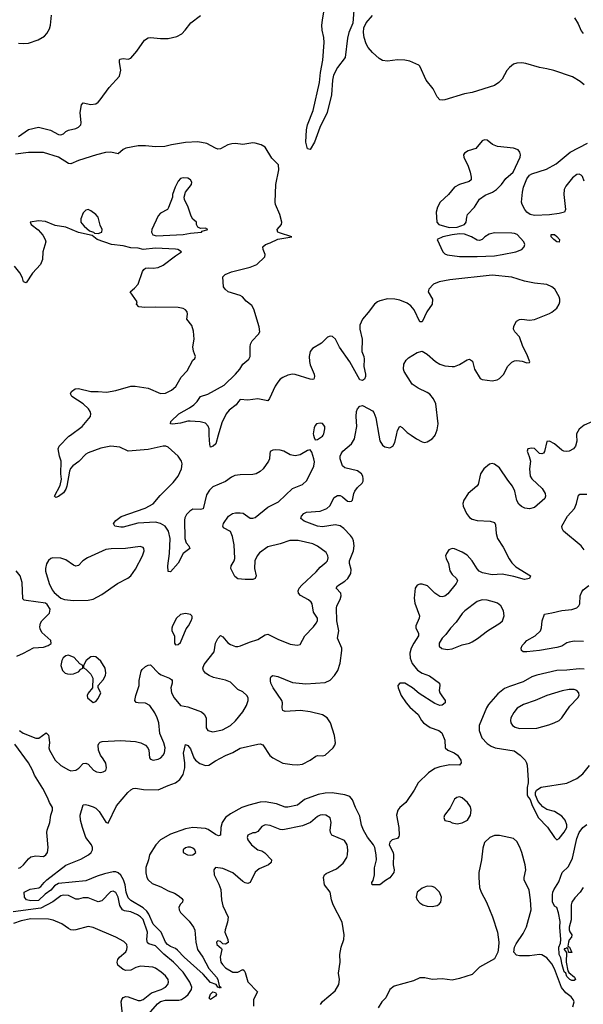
# Model space of a CAD drawing. Header units: inches. Extents: x 1449094 to 1618372, y 389908 to 534307.
# Tile 245 of 256: x 1554739 to 1559262, y 445431 to 453334. Entities that reach past the tile are written whole.
import ezdxf

# ---------------------------------------------------------------- set-up
doc = ezdxf.new("R2010")
doc.units = ezdxf.units.IN
doc.header["$MEASUREMENT"] = 0
doc.layers.add('B5454', color=7, linetype='Continuous')
doc.layers.add('B5455', color=7, linetype='Continuous')

msp = doc.modelspace()

# ---------------------------------------------------------------- linework, layer by layer
at = {"layer": 'B5454', "color": 5}
for points, elevation in [([(1554738.5, 447630), (1554766.8, 447606.8), (1554870, 447567), (1554893.1, 447566.9), (1554951, 447610), (1554970, 447591), (1554974.4, 447574.4), (1554977.8, 447530), (1554974.2, 447490), (1554978.4, 447470), (1555022.7, 447390), (1555070, 447348.3), (1555130, 447312), (1555150, 447306.3), (1555190, 447311.7), (1555213.5, 447326.5), (1555250, 447363), (1555270, 447367.7), (1555290, 447359.1), (1555331.7, 447311.7), (1555356.7, 447296.7), (1555390, 447291.8), (1555410, 447296.5), (1555430, 447308.7), (1555436.8, 447330), (1555430, 447366), (1555410, 447402.4), (1555388, 447430), (1555371.1, 447470), (1555369.7, 447510), (1555374.5, 447525.5), (1555384.6, 447535.4), (1555400.6, 447539.4), (1555548.6, 447548.6), (1555670, 447540.9), (1555710.2, 447530.2), (1555748, 447510), (1555768.2, 447490), (1555774.9, 447470), (1555781.6, 447410), (1555790, 447399.1), (1555810, 447390.5), (1555850, 447398.7), (1555871.8, 447410), (1555891.3, 447430), (1555900.5, 447450), (1555906, 447490), (1555896.3, 447530), (1555864.4, 447604.4), (1555857.1, 447690), (1555843.1, 447730), (1555824.8, 447770), (1555783.6, 447830), (1555750, 447848.4), (1555689.6, 447849.6), (1555674.5, 447854.5), (1555664.5, 447870), (1555671.2, 447910), (1555696.9, 447990), (1555699.1, 448030), (1555714.3, 448105.7), (1555722, 448118), (1555750, 448141.6), (1555770, 448152.7), (1555790, 448154.9), (1555852.7, 448090), (1555876, 448076), (1555942.8, 448050), (1555957.5, 448037.5), (1555962.4, 448030), (1555963.7, 448010), (1555953.4, 447970), (1555957.4, 447930), (1555978, 447890), (1556030, 447830.3), (1556090, 447818.2), (1556170, 447790.2), (1556198, 447778), (1556219.6, 447759.6), (1556234.7, 447730), (1556236, 447650), (1556250, 447628.7), (1556290, 447617.4), (1556365.9, 447634.1), (1556429.8, 447670.2), (1556470, 447705.3), (1556530, 447777.6), (1556559.7, 447830), (1556572.4, 447870), (1556572.4, 447890), (1556563.5, 447910), (1556530, 447939.7), (1556490, 447958.9), (1556430, 448015.5), (1556391.8, 448031.8), (1556294.9, 448054.9), (1556259.6, 448070), (1556229.6, 448090), (1556215.1, 448110), (1556209.6, 448130), (1556220.1, 448159.9), (1556299.2, 448260.8), (1556311.2, 448330), (1556330, 448367.3), (1556350, 448390.4), (1556370, 448381.3), (1556410, 448333.8), (1556430, 448318.2), (1556470, 448304.1), (1556490, 448303.5), (1556512.1, 448307.9), (1556582.8, 448337.2), (1556650, 448358.9), (1556710, 448397.6), (1556730, 448402.4), (1556810, 448361.5), (1556910, 448321.7), (1556967, 448313), (1556990, 448318.8), (1557027.8, 448390), (1557097.9, 448462.1), (1557119.2, 448490), (1557128.3, 448510), (1557129.6, 448530), (1557098.5, 448578.5), (1557086.5, 448646.5), (1557079.7, 448659.7), (1557058.4, 448678.4), (1556992.1, 448712.1), (1556975.6, 448730), (1556973, 448750), (1556982.6, 448770), (1557004.4, 448795.6), (1557117.5, 448902.5), (1557150, 448941.1), (1557200.1, 448979.9), (1557208.4, 448991.6), (1557213.6, 449013.6), (1557212, 449032), (1557197.6, 449057.6), (1557130, 449107.8), (1557092, 449128), (1556973.9, 449153.9), (1556907, 449153), (1556830, 449126), (1556730, 449102), (1556664.3, 449055.7), (1556643.8, 449030), (1556627, 448990), (1556624.7, 448930), (1556635.8, 448870), (1556630, 448849.3), (1556610, 448842), (1556550, 448839.7), (1556490, 448846), (1556465.1, 448865.1), (1556434, 448930), (1556436.2, 448950), (1556460.7, 448990), (1556466.3, 449010), (1556459.4, 449119.4), (1556446.9, 449186.9), (1556430, 449225.1), (1556375.1, 449255.1), (1556369.4, 449270), (1556374, 449290), (1556416.3, 449350), (1556447, 449370), (1556470, 449376.1), (1556510, 449376.9), (1556532.7, 449372.7), (1556590, 449333), (1556610, 449332.4), (1556630, 449339.5), (1556730, 449421.5), (1556815.5, 449464.5), (1556930, 449571.1), (1557010, 449604.2), (1557044.4, 449635.6), (1557101.1, 449750), (1557105.3, 449785.3), (1557099.7, 449810), (1557083.2, 449863.2), (1557070, 449882), (1557050, 449876), (1556990, 449842), (1556950, 449833.3), (1556910, 449840.4), (1556858, 449870), (1556830, 449879.7), (1556790, 449882.4), (1556770, 449878.4), (1556750.5, 449869.5), (1556745.5, 449850), (1556744.9, 449810), (1556734.9, 449790), (1556693.4, 449730), (1556670, 449707.2), (1556636.3, 449690), (1556610, 449683.5), (1556510, 449681.4), (1556464.9, 449675.1), (1556437.8, 449662.2), (1556390, 449626.2), (1556290, 449584), (1556262.3, 449557.7), (1556239.6, 449520.4), (1556211.5, 449408.5), (1556190, 449402), (1556130, 449405.1), (1556103.8, 449390), (1556077.1, 449362.9), (1556065.1, 449334.9), (1556062.8, 449317.2), (1556065, 449170), (1556075.6, 449135.6), (1556098, 449110), (1556104, 449090), (1556051.6, 449048.4), (1556010, 448972), (1555950, 448901.2), (1555930, 448906), (1555928.2, 448950), (1555942.5, 449050), (1555947.5, 449170), (1555933.8, 449230), (1555907.6, 449267.6), (1555870, 449290.8), (1555830, 449299.8), (1555688.1, 449291.9), (1555570, 449261.4), (1555550, 449260.4), (1555502, 449270), (1555492.7, 449290), (1555510, 449313.4), (1555554.5, 449345.5), (1555745.6, 449414.4), (1555810, 449448), (1555865.6, 449514.4), (1555970, 449619.2), (1556009.8, 449670), (1556038, 449730), (1556043.5, 449770), (1556038.7, 449790), (1556010, 449831.6), (1555930, 449903), (1555910.8, 449910.8), (1555890, 449909.8), (1555770, 449885), (1555610.8, 449870.8), (1555544.2, 449904.2), (1555470, 449909.8), (1555390, 449895.1), (1555290, 449858), (1555270, 449846), (1555212.8, 449787.2), (1555165.6, 449754.4), (1555147.8, 449732.2), (1555139.1, 449710), (1555117.8, 449590), (1555110, 449566.6), (1555090, 449537), (1555050, 449506.6), (1555030, 449499), (1555019, 449510), (1555063.5, 449596.5), (1555074.7, 449645.3), (1555069.8, 449690), (1555072.4, 449790), (1555058, 449830), (1555048.3, 449890), (1555057.2, 449910), (1555134.5, 449990), (1555147.6, 450000)], 540), ([(1559209.1, 450000), (1559210.3, 449950), (1559200.3, 449910), (1559183.8, 449890), (1559150, 449871.1), (1559130, 449867.1), (1559106, 449870), (1559090, 449878.7), (1559032, 449930), (1558990, 449951.5), (1558970, 449948.7), (1558952.3, 449867.7), (1558944, 449856), (1558930.5, 449849.5), (1558910, 449853.2), (1558870, 449891.3), (1558850, 449896.3), (1558816, 449890), (1558810.7, 449870), (1558828.8, 449828.8), (1558838.4, 449790), (1558830.4, 449729.6), (1558837, 449670), (1558850, 449648.4), (1558932.7, 449570), (1558957.6, 449530), (1558959.5, 449510), (1558952.4, 449490), (1558870, 449417.6), (1558831.9, 449408.1), (1558794.5, 449414.5), (1558766.9, 449426.9), (1558745.4, 449445.4), (1558730, 449474), (1558713.8, 449550), (1558693.8, 449590), (1558656.9, 449636.9), (1558590, 449736.8), (1558550, 449767.6), (1558530, 449771.6), (1558510, 449767.6), (1558463.6, 449730), (1558437.6, 449690), (1558417.5, 449602.5), (1558409.1, 449590), (1558338.5, 449530), (1558302.6, 449477.4), (1558296.5, 449450), (1558298.6, 449430), (1558325.5, 449370), (1558350, 449339.6), (1558370, 449326.3), (1558410, 449314.3), (1558514, 449310), (1558550, 449298.8), (1558558.8, 449278.8), (1558562.4, 449210), (1558574.9, 449170), (1558620.4, 449100.4), (1558666.6, 449006.6), (1558690, 448973.7), (1558722.3, 448942.3), (1558838, 448870), (1558831.3, 448850), (1558790, 448842), (1558704.7, 448864.7), (1558610, 448883.5), (1558530, 448877.2), (1558453.2, 448893.2), (1558427.5, 448907.5), (1558410, 448926), (1558371.1, 448990), (1558330, 449036), (1558290, 449061), (1558230, 449086), (1558210, 449089.5), (1558182.3, 449077.7), (1558164, 449050), (1558157.3, 449030), (1558160.7, 449010), (1558179.3, 448970), (1558190.4, 448910), (1558210, 448881.6), (1558245.5, 448850), (1558252.2, 448830), (1558241.1, 448810), (1558174.4, 448725.6), (1558150, 448707.1), (1558130, 448702.2), (1558110, 448705.7), (1558069.8, 448729.8), (1558012, 448790), (1557970, 448803.5), (1557950, 448803), (1557930, 448795.8), (1557912, 448770), (1557905.6, 448690), (1557909.2, 448650), (1557949.1, 448550), (1557945.2, 448530), (1557917.2, 448470), (1557917.6, 448450), (1557939.6, 448410), (1557941.2, 448390), (1557901.1, 448330), (1557881.9, 448290), (1557870.9, 448250), (1557872.5, 448210), (1557890, 448167.9), (1557932.1, 448112.1), (1557970, 448088.2), (1558027.5, 448067.5), (1558107.3, 448010), (1558110.4, 447990.4), (1558107, 447950), (1558111.7, 447931.7), (1558125.8, 447905.8), (1558154.8, 447870), (1558154.8, 447850), (1558130, 447833.2), (1558110.5, 447829.5), (1558070, 447844.5), (1557945.3, 447925.3), (1557891.4, 447971.4), (1557830, 448009.5), (1557790, 448009), (1557774.8, 447990), (1557777.3, 447970), (1557800.4, 447910), (1557841.5, 447850), (1557870, 447815.3), (1557938, 447758), (1557964.4, 447710), (1557980.5, 447690), (1558034.1, 447654.1), (1558102.8, 447630), (1558128, 447610), (1558150.4, 447550), (1558152.7, 447490), (1558176.3, 447470), (1558225.5, 447450), (1558253.7, 447430), (1558278.7, 447390), (1558281.6, 447370), (1558268.1, 447351.9), (1558190, 447353.5), (1558110, 447337.5), (1558070, 447322.9), (1558019.5, 447290), (1557936.1, 447210), (1557904.4, 447150), (1557839.3, 447050), (1557790, 447009.5), (1557774.4, 446990), (1557764.6, 446950), (1557781.5, 446850), (1557785.5, 446790), (1557782.5, 446777.5), (1557770, 446762.7), (1557728.7, 446751.3), (1557710, 446732.7), (1557703.8, 446710), (1557735.8, 446650), (1557739.5, 446630), (1557737.6, 446550), (1557745.5, 446510), (1557743, 446490), (1557710, 446445.2), (1557674.4, 446425.6), (1557630, 446389.2), (1557569.1, 446389.1), (1557566.6, 446410), (1557575.1, 446424.9), (1557588, 446470), (1557587.6, 446527.6), (1557601.6, 446590), (1557600.2, 446630), (1557589.9, 446689.9), (1557579.8, 446710), (1557530, 446773.3), (1557498.3, 446830), (1557482, 446870), (1557470, 446940.5), (1557433.3, 447010), (1557410, 447071.1), (1557390, 447098.7), (1557350, 447113.2), (1557248, 447128), (1557190, 447124.7), (1557134.5, 447114.5), (1557023.9, 447076.1), (1556970, 447029.8), (1556890, 447012.8), (1556870, 447012.2), (1556800.5, 447040.5), (1556710, 447055.6), (1556670, 447052.6), (1556577.1, 447030), (1556521.5, 447010), (1556430, 446960.5), (1556391.7, 446930), (1556364.3, 446890), (1556354.8, 446850), (1556350.2, 446789.8), (1556336.1, 446783.9), (1556310, 446793.6), (1556253, 446833), (1556230, 446841.5), (1556130, 446851.1), (1556070, 446839.3), (1555950, 446796.4), (1555870, 446751.6), (1555832, 446710), (1555782, 446630), (1555773.6, 446590), (1555751.9, 446530), (1555752.8, 446487.2), (1555760.5, 446450), (1555770, 446429.1), (1555802, 446402), (1555872.7, 446372.7), (1555930, 446342.3), (1555982.6, 446322.6), (1556020.3, 446300.3), (1556040.9, 446280.9), (1556047.7, 446270), (1556044.9, 446250), (1556030, 446235.1), (1556016.9, 446210), (1556019.1, 446190), (1556030, 446167.4), (1556098.9, 446098.9), (1556134.7, 446050), (1556145.4, 446025.4), (1556152.2, 445930), (1556166.9, 445870), (1556210, 445810.2), (1556257.5, 445717.5), (1556317.5, 445650), (1556329.1, 445630), (1556340.7, 445580.7), (1556353, 445570), (1556350, 445562), (1556330, 445568.7), (1556315.3, 445590), (1556270, 445605.1), (1556212.7, 445672.7), (1556060.6, 445810), (1556006.6, 445866.6), (1555990, 445879), (1555950, 445894), (1555924.7, 445910), (1555909.9, 445929.9), (1555873.6, 446010), (1555810, 446074.4), (1555775, 446155), (1555759.6, 446179.6), (1555730, 446206.5), (1555630, 446264.1), (1555610, 446286.2), (1555594.5, 446330), (1555586.4, 446390), (1555572.9, 446430), (1555550, 446468.4), (1555530, 446486.7), (1555510, 446494), (1555490, 446493.1), (1555420.9, 446479.1), (1555360.2, 446459.8), (1555270, 446421.6), (1555050, 446402), (1555019.1, 446380.9), (1554990, 446347.4), (1554944.6, 446315.4), (1554890, 446265.6), (1554830, 446261), (1554792.7, 446270), (1554778, 446290), (1554774, 446330), (1554824.7, 446355.3), (1554894.1, 446365.9), (1554910, 446377.1), (1554934.7, 446410), (1554958, 446430), (1555110, 446547.3), (1555230, 446595.6), (1555291.2, 446630), (1555312.6, 446650), (1555323.5, 446670), (1555323.5, 446690), (1555314.3, 446710), (1555269.7, 446770), (1555242.4, 446850), (1555228.2, 446908.2), (1555225.4, 446950), (1555248.2, 447031.8), (1555266.1, 447033.9), (1555290, 447029.2), (1555330, 447016.8), (1555350, 447005.4), (1555378.1, 446978.1), (1555430, 446894), (1555450, 446884.9), (1555516, 447024), (1555607.8, 447132.2), (1555630, 447151.8), (1555650, 447163.1), (1555670, 447166.3), (1555734.2, 447154.2), (1555850, 447153.8), (1555930, 447188.2), (1555990, 447208.1), (1556025.3, 447234.7), (1556050, 447274.4), (1556064.1, 447330), (1556063.9, 447370), (1556053, 447447), (1556070, 447516), (1556090, 447507.3), (1556110, 447482.8), (1556137.8, 447410), (1556151.3, 447390), (1556185.3, 447365.3), (1556230, 447346.7), (1556256.9, 447350), (1556310, 447386.5), (1556390, 447429.3), (1556450, 447452.3), (1556510, 447488.3), (1556650, 447520.2), (1556670, 447521.3), (1556690, 447514.6), (1556747.7, 447427.7), (1556770, 447409.4), (1556850, 447366), (1556925.1, 447354.9), (1556970, 447354.2), (1557010, 447359.5), (1557070.6, 447389.4), (1557116, 447424), (1557130, 447429.3), (1557170, 447425.5), (1557190, 447431), (1557256.2, 447490), (1557268.9, 447510), (1557272.9, 447530), (1557265.2, 447590), (1557233.2, 447690), (1557207.4, 447730), (1557170, 447753.3), (1557070, 447779.9), (1556991.6, 447788.4), (1556870, 447781.1), (1556850, 447789.6), (1556844.7, 447810), (1556849.7, 447850), (1556843.5, 447870), (1556774.2, 447970), (1556755.4, 448010), (1556751.7, 448028.3), (1556752.3, 448050), (1556758, 448062), (1556770, 448070.4), (1556810, 448061.5), (1556930, 448014), (1557036.2, 448003.8), (1557190, 448015.3), (1557230, 448033.1), (1557266, 448070), (1557292, 448110), (1557310.6, 448169.4), (1557325.2, 448270), (1557324.1, 448290), (1557289.8, 448370), (1557300.9, 448430), (1557285.3, 448510), (1557282.7, 448610), (1557284.9, 448630), (1557310, 448679.1), (1557319.3, 448710), (1557315.9, 448730), (1557278.7, 448770), (1557290.7, 448790), (1557350, 448828.2), (1557371.9, 448848.1), (1557397.1, 448890), (1557399.8, 448919.8), (1557385.8, 448970), (1557385.8, 448990), (1557418.1, 449070), (1557423.7, 449110), (1557419.1, 449150), (1557411.4, 449171.4), (1557395.3, 449195.3), (1557341.6, 449250), (1557310, 449272.7), (1557270, 449279.6), (1557170, 449263.9), (1557130, 449269.9), (1557022.9, 449310), (1556995.1, 449330), (1557000.7, 449350), (1557018.7, 449370), (1557039.8, 449380.2), (1557150, 449388.5), (1557203.5, 449410), (1557227.9, 449432.1), (1557262, 449498), (1557290, 449515.3), (1557310, 449514.6), (1557330, 449504.6), (1557370, 449470.4), (1557390, 449465.7), (1557401.2, 449470), (1557410, 449478.8), (1557420.4, 449530), (1557429.8, 449550.2), (1557450, 449578.7), (1557487, 449613), (1557494.7, 449630), (1557496.3, 449650), (1557492.4, 449670), (1557481.3, 449690), (1557450, 449711.9), (1557350, 449735.8), (1557330, 449754), (1557310.8, 449810), (1557310.8, 449830), (1557318, 449850), (1557332.9, 449870), (1557401.3, 449930), (1557425.4, 449970), (1557431.2, 450000)], 520), ([(1556333.1, 450000), (1556313.4, 449930), (1556291, 449910), (1556270, 449904), (1556264.5, 449924.5), (1556261, 450000)], 520), ([(1557097.1, 450000), (1557101.4, 449981.4), (1557110, 449962), (1557130, 449964.7), (1557169, 449990), (1557174.2, 450000)], 540), ([(1557621.9, 450000), (1557630, 449954), (1557650, 449919.5), (1557670, 449904.6), (1557710, 449897.8), (1557733.7, 449910), (1557750, 449940.7), (1557762.2, 450000)], 520), ([(1557881.3, 450000), (1557924.9, 449970), (1557970, 449944.9), (1557990, 449940.3), (1558010, 449944.6), (1558050, 449968.9), (1558069.6, 449990), (1558073.6, 450000)], 520), ([(1559270, 449078.9), (1559244.4, 449110), (1559103.6, 449230), (1559091.5, 449250), (1559091.3, 449270), (1559136.4, 449350), (1559192, 449410), (1559207.9, 449450), (1559222.8, 449517.2), (1559234, 449526), (1559290, 449524.8)], 520), ([(1554715.8, 448224.2), (1554770.9, 448249.1), (1554850, 448293.4), (1554930, 448297.3), (1554968, 448310), (1554992.5, 448327.5), (1554989, 448350), (1554916.6, 448416.6), (1554903.9, 448443.9), (1554901.6, 448461.6), (1554905.6, 448490), (1554917, 448510), (1554979, 448570), (1554983.1, 448603.1), (1554960.4, 448640.4), (1554946, 448650), (1554790, 448672.7), (1554776, 448676), (1554764.8, 448684.8), (1554758, 448818), (1554742.4, 448870), (1554710, 448909.6)], 560), ([(1559264.5, 448344.5), (1559190, 448345.3), (1559150, 448338.7), (1559130, 448332), (1559090, 448306.4), (1559050, 448293.8), (1558910, 448269.8), (1558810, 448259.6), (1558780.7, 448260.7), (1558765.2, 448270), (1558763.7, 448290), (1558772.7, 448310), (1558789.4, 448330), (1558809.8, 448350.2), (1558877, 448390), (1558918, 448430), (1558927.9, 448452.1), (1558933.6, 448510), (1558950, 448562.8), (1559010, 448572), (1559090, 448591.6), (1559170, 448600.2), (1559210, 448613.7), (1559227.8, 448630), (1559233.4, 448646.6), (1559238.5, 448710), (1559250, 448742), (1559262, 448758), (1559306.3, 448793.7)], 520), ([(1559270, 448120.5), (1559230, 448122.6), (1559130, 448111.9), (1559050.2, 448109.8), (1558890, 448073.6), (1558850, 448058.8), (1558780.6, 448019.4), (1558670, 447982.8), (1558630, 447965.1), (1558576.2, 447923.8), (1558501.7, 447838.3), (1558485.8, 447810), (1558427.4, 447670), (1558427.7, 447627.7), (1558447, 447570), (1558490, 447524.4), (1558523, 447503), (1558556, 447490), (1558706.6, 447466.6), (1558756, 447430), (1558794.8, 447390), (1558807.3, 447370), (1558812.7, 447350), (1558820.7, 447230), (1558821, 447210), (1558811.3, 447170), (1558812, 447110), (1558822, 447090), (1558836, 447076), (1558850, 447034), (1558901, 446930), (1558974.2, 446854.2), (1559030, 446771.3), (1559050, 446752), (1559070, 446762), (1559110, 446814), (1559129.6, 446850), (1559130.8, 446870.8), (1559116.3, 446910), (1559090, 446940.5), (1559030, 446979.6), (1558970, 446996), (1558937.2, 447017.2), (1558900.2, 447060.2), (1558878, 447110), (1558878, 447130), (1558888, 447150), (1558925.1, 447174.9), (1559130, 447207.3), (1559210, 447244.9), (1559258, 447282), (1559313.3, 447346.7)], 540), ([(1554730, 446523.6), (1554746, 446530), (1554770.6, 446549.4), (1554810, 446599.5), (1554830, 446615.3), (1554870, 446623.7), (1554930, 446617.1), (1554950, 446630.7), (1554962.9, 446650), (1554967.6, 446690), (1554956, 446810), (1554959.2, 446830), (1554982, 446890), (1554988.6, 446950), (1555003.1, 446990), (1555003.5, 447010), (1554977.7, 447050), (1554963.1, 447090), (1554924.1, 447164.1), (1554858.8, 447270), (1554842.9, 447310), (1554810.4, 447370.4), (1554699.9, 447519.9)], 540), ([(1557152.3, 445430), (1557170, 445452.7), (1557270, 445539.3), (1557299.7, 445590), (1557305.1, 445630), (1557298.3, 445681.7), (1557311.5, 445770), (1557309.5, 445830.5), (1557319.5, 445890), (1557339.6, 445950), (1557343.6, 445990), (1557326.3, 446090), (1557254.8, 446230), (1557242.2, 446270), (1557231.2, 446330), (1557186, 446390), (1557177, 446450), (1557186.6, 446470), (1557199.3, 446480.7), (1557282.8, 446517.2), (1557336.6, 446563.4), (1557365.1, 446610), (1557371.1, 446630), (1557373.5, 446670), (1557368.2, 446710), (1557345.3, 446745.3), (1557245.1, 446790), (1557234.7, 446810), (1557231.3, 446830), (1557238.4, 446890), (1557230, 446928.7), (1557195.3, 446950), (1557172.7, 446952.7), (1557150, 446949.5), (1557130, 446939.5), (1557073.4, 446890), (1557010, 446863.1), (1556850, 446832.1), (1556830, 446834.7), (1556750, 446866.9), (1556710, 446872.6), (1556682.6, 446857.4), (1556650, 446818), (1556630, 446806.6), (1556610, 446806.6), (1556571, 446790), (1556566, 446770), (1556570.6, 446750), (1556599.3, 446710), (1556650, 446672.2), (1556682, 446662), (1556707.1, 446647.1), (1556759.1, 446590), (1556757.3, 446570), (1556734.8, 446550), (1556661.8, 446518.2), (1556630, 446491.5), (1556590, 446409.5), (1556570, 446401.6), (1556550, 446406), (1556530, 446417.6), (1556450, 446486), (1556370, 446520.7), (1556311.3, 446528.7), (1556298, 446510), (1556298.8, 446470), (1556336.7, 446396.7), (1556352.6, 446352.6), (1556360.2, 446270), (1556370, 446220.7), (1556413.4, 446130), (1556408, 446090), (1556388.2, 446030), (1556386.2, 446010), (1556410.4, 445950), (1556412.1, 445927.9), (1556390, 445912.7), (1556370, 445917.2), (1556350, 445934.5), (1556330, 445939.5), (1556319.1, 445930), (1556320.5, 445910), (1556359, 445879), (1556361.6, 445870), (1556348.4, 445810), (1556354, 445770), (1556365.6, 445750), (1556390, 445725), (1556448.7, 445688.7), (1556490, 445688.1), (1556530, 445710.2), (1556541.6, 445701.6), (1556550, 445685.7), (1556571, 445611), (1556647, 445530), (1556615.3, 445470), (1556616.7, 445416.7)], 540), ([(1559262.6, 446370), (1559236.5, 446330), (1559194.9, 446285.1), (1559171.7, 446250), (1559164, 446230), (1559165.6, 446110), (1559149.1, 446050), (1559149, 446030), (1559154, 446014), (1559170.4, 445989.6), (1559167.3, 445970), (1559150, 445949), (1559142.4, 445930), (1559138, 445898), (1559151.3, 445890), (1559170, 445848), (1559147.3, 445847.3), (1559138, 445878), (1559130, 445886), (1559122, 445878), (1559110, 445875.3), (1559108.5, 445870), (1559126.4, 445846.4), (1559124.9, 445770), (1559139.3, 445699.3), (1559145.8, 445685.8), (1559190.5, 445650), (1559198.8, 445630), (1559190, 445622.7), (1559170, 445622.9), (1559154, 445630), (1559130, 445653.2), (1559121.6, 445681.6), (1559110, 445692.3), (1559092.5, 445747.5), (1559083.3, 445803.3), (1559069, 445830), (1559066.4, 445890), (1559079.2, 445920.8), (1559083.4, 445950), (1559074.6, 446050), (1559077, 446097), (1559064.7, 446164.7), (1559050, 446208), (1559030, 446219), (1559014, 446254), (1559014, 446310), (1559018.4, 446330), (1559025.6, 446350), (1559065.2, 446414.8), (1559091.8, 446490), (1559143.7, 446536.3), (1559175.5, 446604.5), (1559210, 446762.4), (1559228.5, 446810), (1559258.6, 446850), (1559290, 446874.7)], 520), ([(1559178, 445410), (1559188.3, 445450), (1559181.5, 445470), (1559164.5, 445490), (1559122.8, 445522.8), (1559087.3, 445567.3), (1559030, 445715), (1559010, 445755.6), (1558970, 445804.5), (1558930, 445827.3), (1558910, 445829.6), (1558830, 445818.9), (1558750, 445819.5), (1558725.4, 445825.4), (1558705.2, 445850), (1558709.3, 445890), (1558722.5, 445917.5), (1558779.3, 446000.7), (1558807, 446053), (1558843.1, 446190), (1558838.7, 446270), (1558827.5, 446347.5), (1558788.2, 446430), (1558788.2, 446450), (1558801.1, 446510), (1558795.1, 446550), (1558770, 446648.7), (1558752.8, 446692.8), (1558730, 446737.2), (1558701.2, 446761.2), (1558590, 446786.6), (1558550, 446786), (1558511.3, 446770), (1558470.7, 446729.3), (1558455.2, 446684.8), (1558446.4, 446590), (1558424.9, 446490), (1558423.7, 446450), (1558430.3, 446370), (1558442, 446330), (1558485.7, 446250), (1558533.7, 446133.7), (1558573.4, 446010), (1558583.7, 445930), (1558582.4, 445890), (1558575.5, 445850), (1558550, 445795.3), (1558430.7, 445729.3), (1558370, 445669.2), (1558270, 445639.3), (1558210, 445626), (1558130, 445636), (1558050, 445629.3), (1557990, 445644), (1557950, 445644), (1557900.7, 445619.3), (1557743.4, 445576.6), (1557710.3, 445549.7), (1557678, 445482), (1557644.9, 445450), (1557616.9, 445403.1)], 540), ([(1555753.7, 445330), (1555845.7, 445434.3), (1555870, 445454), (1555910, 445463.4), (1556016.4, 445463.6), (1556038.9, 445470), (1556069.8, 445490), (1556090.8, 445510), (1556117.8, 445550), (1556121.4, 445570), (1556106, 445610), (1556051.8, 445690), (1555974.3, 445770), (1555894.9, 445834.9), (1555830, 445899.6), (1555776.1, 445916.1), (1555765.4, 445925.4), (1555760.9, 445950), (1555764.6, 446010), (1555730, 446111.2), (1555710, 446134.3), (1555683.5, 446150), (1555630, 446174.3), (1555581.7, 446181.7), (1555563.8, 446190), (1555543.6, 446223.6), (1555530, 446291.5), (1555510, 446327.8), (1555490, 446338.9), (1555467.2, 446332.8), (1555397.8, 446262.2), (1555370, 446253.3), (1555290, 446284.8), (1555250, 446286.8), (1555210, 446275.2), (1555190, 446274.8), (1555130, 446305.6), (1555090, 446307), (1555070, 446300.6), (1555005.2, 446254.8), (1554910, 446202.3), (1554687.9, 446172.1)], 540), ([(1555565.1, 445350), (1555552.4, 445450), (1555558, 445470), (1555570, 445486), (1555590, 445493.4), (1555610, 445491.6), (1555690, 445462.9), (1555710, 445462.9), (1555730, 445469.2), (1555798.1, 445521.9), (1555875.6, 445550), (1555909.7, 445570), (1555928.3, 445590), (1555933.3, 445610), (1555929.7, 445630), (1555910, 445659.1), (1555876, 445690), (1555830, 445720.3), (1555809, 445729), (1555710, 445736.8), (1555672.1, 445727.9), (1555630, 445704.2), (1555590, 445702.4), (1555569.4, 445710), (1555525.9, 445745.9), (1555520.7, 445770), (1555525.6, 445790), (1555540.7, 445810), (1555590, 445853.4), (1555598.9, 445870), (1555602, 445890), (1555598, 445910), (1555574.1, 445934.1), (1555510, 445971), (1555330, 446046.6), (1555290, 446055.1), (1555190, 446029.7), (1555170, 446026.6), (1555150, 446029.6), (1555130, 446038.7), (1555076.6, 446076.6), (1555007, 446107), (1554970, 446114.2), (1554830, 446116.4), (1554750, 446100.5), (1554690, 446080.6)], 560)]:
    msp.add_lwpolyline(points, dxfattribs=dict(at, elevation=elevation))
for points, elevation in [([(1555706, 449106), (1555589.4, 449090.6), (1555472.4, 449087.6), (1555430, 449082.2), (1555284.7, 449015.3), (1555246.7, 448990), (1555210, 448952), (1555190, 448947.3), (1555170, 448955.6), (1555110, 448998), (1555070, 449013.3), (1555006.6, 449013.4), (1554990, 449009.5), (1554970, 448992.3), (1554953.6, 448966.4), (1554945.3, 448930), (1554947, 448907), (1554975.8, 448810), (1554998.8, 448758.8), (1555017.1, 448737.1), (1555070, 448691), (1555099.8, 448679.8), (1555170, 448672), (1555290, 448674), (1555330, 448682.8), (1555398.3, 448721.7), (1555524.2, 448810), (1555607.9, 448852.1), (1555630.7, 448869.3), (1555670, 448923), (1555724.4, 449030), (1555737.4, 449070), (1555736.2, 449090), (1555730, 449098)], 560), ([(1558450, 448678.5), (1558410, 448664.7), (1558311.7, 448588.3), (1558291.2, 448568.8), (1558241.7, 448498.3), (1558196.5, 448450), (1558160.2, 448399.8), (1558128.7, 448370), (1558104.9, 448330), (1558106.7, 448306.7), (1558125.8, 448285.8), (1558170, 448278.7), (1558210, 448283.1), (1558290, 448315.3), (1558349.8, 448330.2), (1558370, 448340.3), (1558413, 448367), (1558493.6, 448430), (1558593, 448490), (1558614, 448510), (1558628.2, 448550), (1558621.7, 448590), (1558599.7, 448630), (1558575.1, 448650), (1558550, 448660.2), (1558490, 448674.6)], 540), ([(1556070, 448569.2), (1556030, 448559.3), (1555997.3, 448530), (1555964.9, 448470), (1555959.1, 448450), (1555960.5, 448430), (1555980.7, 448390), (1555980.7, 448330), (1555990, 448316), (1556010, 448318.8), (1556030, 448336), (1556075.6, 448444.4), (1556095.1, 448470), (1556116, 448510), (1556124, 448530), (1556123.1, 448543.1), (1556122, 448550), (1556110, 448559)], 560), ([(1555130, 448234), (1555110, 448229), (1555087.5, 448212.5), (1555078.8, 448190), (1555070.8, 448150), (1555082.8, 448110), (1555104.7, 448090), (1555123.4, 448083.4), (1555150, 448080.7), (1555170, 448084.9), (1555210, 448101), (1555230, 448122), (1555246, 448130), (1555246, 448150), (1555223.1, 448163.1), (1555176, 448216)], 560), ([(1555330, 448224), (1555310, 448219), (1555272, 448190), (1555252, 448150), (1555252.7, 448132.7), (1555270, 448122), (1555310, 448081), (1555326.8, 448050), (1555324.7, 447970), (1555290, 447928.7), (1555280.7, 447910), (1555282.8, 447890), (1555330, 447854.8), (1555350, 447861), (1555370, 447886), (1555389.2, 447930), (1555368, 447970), (1555368, 447990), (1555410, 448036.3), (1555427.8, 448070), (1555431.5, 448091.5), (1555424.5, 448130), (1555390, 448185.2), (1555350, 448219.3)], 560), ([(1559150, 447958), (1559093.2, 447946.8), (1558970, 447910.8), (1558877.1, 447870), (1558782.4, 447837.6), (1558732.4, 447807.6), (1558705.7, 447774.3), (1558681.8, 447730), (1558677.8, 447710), (1558681.2, 447690), (1558694, 447670), (1558714.9, 447654.9), (1558750, 447645.2), (1558890, 447648.7), (1558985.2, 447674.8), (1559029.8, 447690.2), (1559070, 447710.4), (1559091.3, 447730), (1559154.6, 447825.4), (1559219.7, 447890), (1559228.2, 447910), (1559227.8, 447930), (1559209.8, 447949.8), (1559190, 447956.8)], 560), ([(1558270, 447096), (1558248.1, 447091.9), (1558230, 447079), (1558192.7, 447007.3), (1558148.2, 446950), (1558142, 446930), (1558150, 446907.7), (1558190, 446897.3), (1558210, 446887.3), (1558250, 446880.7), (1558290, 446887.7), (1558332.3, 446910), (1558358, 446950), (1558363.7, 446990), (1558356.6, 447016.6), (1558332.7, 447050), (1558290, 447089.2)], 540), ([(1556110, 446693.3), (1556090, 446693.3), (1556070, 446686), (1556050.8, 446670), (1556051, 446650), (1556084.7, 446630), (1556110, 446628), (1556130, 446631), (1556154, 446650), (1556145.2, 446670), (1556130, 446685.2)], 540), ([(1558010, 446380.5), (1557970, 446364.2), (1557930.5, 446330), (1557921.3, 446290), (1557928.5, 446270), (1557950, 446244.9), (1557974, 446230), (1558010, 446218.3), (1558050, 446215.8), (1558090, 446223), (1558106.3, 446233.7), (1558118.4, 446250), (1558124.7, 446290), (1558109.6, 446330), (1558070, 446367.6), (1558050, 446378)], 540), ([(1556270, 445469.6), (1556261.2, 445481.2), (1556270, 445511.3), (1556290, 445531), (1556310, 445524.7), (1556318.8, 445510), (1556310, 445495.3)], 520)]:
    msp.add_lwpolyline(points, close=True, dxfattribs=dict(at, elevation=elevation))
at = {"layer": 'B5455', "color": 5}
for points, elevation in [([(1557421.3, 453410), (1557413.1, 453306.9), (1557382.1, 453230), (1557370, 453186.6), (1557351.1, 453030), (1557288.8, 452951.2), (1557257.4, 452890), (1557248.8, 452850), (1557241.6, 452730), (1557207, 452590), (1557146.9, 452470), (1557104.2, 452350), (1557070, 452292.3), (1557050, 452298), (1557036.8, 452350), (1557042.2, 452450), (1557050, 452490.4), (1557093.9, 452606.1), (1557144.4, 452830), (1557152.3, 452910), (1557171.7, 453010), (1557183.6, 453150), (1557180.5, 453190), (1557167.5, 453250), (1557165.4, 453290), (1557168.4, 453330), (1557186.4, 453430)], 480), ([(1554730, 453146.4), (1554770, 453142), (1554810, 453146.7), (1554886.3, 453173.7), (1554938, 453202), (1554957.6, 453222.4), (1554978, 453262), (1554986.9, 453290), (1554994.3, 453370)], 540), ([(1554730, 452397.1), (1554810, 452452.9), (1554889.8, 452470.2), (1554987.4, 452447.4), (1555050, 452413), (1555070, 452408.8), (1555090, 452417.3), (1555110, 452437.3), (1555130, 452448), (1555190, 452461.3), (1555210, 452470.4), (1555229.6, 452490), (1555232.8, 452507.2), (1555223.5, 452590), (1555234.5, 452650), (1555250, 452665.5), (1555310, 452654), (1555350, 452659.1), (1555370, 452671.5), (1555386.4, 452690), (1555457.2, 452790), (1555539.1, 452880.9), (1555549.8, 452930), (1555540.5, 452990), (1555539.3, 453010), (1555543.9, 453016.1), (1555570, 453023.1), (1555610, 453016.9), (1555630, 453025.5), (1555679.7, 453080.3), (1555741.1, 453170), (1555770, 453188.7), (1555790, 453191.2), (1555870, 453182.9), (1555930, 453183.4), (1556000.5, 453199.5), (1556039.6, 453220.4), (1556068.6, 453250), (1556111.7, 453308.3), (1556190, 453368.8)], 520), ([(1559270, 452812.1), (1559238.4, 452838.4), (1559176.2, 452876.2), (1559025.7, 452925.7), (1558970, 452940.5), (1558910, 452949.8), (1558802.4, 452982.4), (1558768, 452988), (1558730, 452986.1), (1558703.5, 452976.5), (1558669.6, 452950.4), (1558650, 452925.3), (1558610, 452856.2), (1558584, 452830), (1558550, 452805.6), (1558370, 452749.2), (1558310, 452739.3), (1558150, 452691.3), (1558130, 452687.1), (1558110, 452689.8), (1558090, 452715.4), (1558057.9, 452777.9), (1558000.8, 452850), (1557950, 452962.4), (1557941.6, 452970), (1557870, 453001.8), (1557830.3, 453010.3), (1557770, 453013.1), (1557690, 453001.2), (1557650, 453007.4), (1557623.4, 453023.4), (1557569.9, 453069.9), (1557535, 453110), (1557519.8, 453139.8), (1557504.2, 453190), (1557498.1, 453230), (1557501.2, 453270), (1557520.4, 453310), (1557570, 453366.5)], 480), ([(1559191.7, 453350), (1559220, 453300), (1559244.1, 453244.1), (1559262.6, 453222.6)], 480), ([(1556261, 450000), (1556258.7, 450050), (1556250.6, 450070.6), (1556230, 450095.1), (1556187.5, 450107.5), (1556108.2, 450111.8), (1556089.3, 450110.7), (1556030, 450094.7), (1555966.5, 450086.5), (1555949.2, 450090), (1555953.2, 450110), (1556017, 450170), (1556102.3, 450217.7), (1556137.5, 450242.5), (1556163.1, 450270), (1556190, 450310.3), (1556250, 450327.2), (1556379.5, 450400.5), (1556471.7, 450490), (1556506.3, 450530), (1556531.2, 450568.8), (1556579.3, 450610), (1556589.5, 450630), (1556587.9, 450707.9), (1556591.4, 450730), (1556603.7, 450756.3), (1556656.8, 450810), (1556666.2, 450830), (1556661, 450870), (1556619.1, 451010), (1556601.4, 451041.4), (1556555.9, 451075.9), (1556528.2, 451110), (1556510, 451119.8), (1556413.2, 451150), (1556389, 451170), (1556375.1, 451190), (1556369, 451270), (1556389, 451290), (1556439.3, 451310), (1556590, 451348.3), (1556642, 451370), (1556707.6, 451430), (1556708, 451450), (1556693, 451490), (1556691.5, 451510), (1556710.9, 451529.1), (1556750, 451541.8), (1556810, 451572.5), (1556924, 451590), (1556823.6, 451623.6), (1556811.8, 451630), (1556806.5, 451646.5), (1556806, 451650), (1556841, 451690), (1556844.4, 451710), (1556827.1, 451770), (1556792.8, 451850), (1556789.8, 451870), (1556794.5, 452010), (1556818.9, 452130), (1556815.1, 452170), (1556761.9, 452221.9), (1556709.6, 452310), (1556677.2, 452330), (1556630, 452344.2), (1556610, 452345.8), (1556530, 452333.3), (1556470, 452339.8), (1556443.1, 452336.9), (1556410, 452328.9), (1556350, 452297.3), (1556330, 452296), (1556310, 452302.7), (1556241.6, 452341.6), (1556170, 452354), (1556070.8, 452349.2), (1555957.3, 452330), (1555903.7, 452316.3), (1555830, 452313.7), (1555750, 452322.1), (1555690, 452321.6), (1555590, 452302.1), (1555568.7, 452291.3), (1555530, 452258.7), (1555470, 452272.1), (1555426.9, 452266.9), (1555355.5, 452250), (1555210, 452204.6), (1555150, 452176.4), (1555130, 452179.7), (1555050, 452231.9), (1554930, 452268.4), (1554810, 452269.3), (1554704.8, 452255.2)], 520), ([(1559270, 452037.2), (1559255.2, 452075.2), (1559246.2, 452086.2), (1559230, 452094.8), (1559209.5, 452090.5), (1559175.7, 452064.3), (1559123.4, 451996.6), (1559110.2, 451970), (1559106.2, 451930), (1559120.7, 451810), (1559112.6, 451790), (1559070, 451779.1), (1558990, 451768.6), (1558870, 451763.6), (1558834.8, 451770), (1558808.2, 451790), (1558793.2, 451810), (1558771.9, 451850), (1558766.7, 451870), (1558773.3, 451950), (1558782, 451990), (1558810, 452057), (1558830, 452085.1), (1558850, 452098), (1558966.5, 452133.5), (1559043.8, 452176.3), (1559156.8, 452270), (1559296.2, 452343.8)], 480), ([(1555147.6, 450000), (1555239.8, 450070), (1555306.6, 450150), (1555309.6, 450170.4), (1555304, 450190), (1555291, 450210), (1555250, 450250.9), (1555157, 450310), (1555147.1, 450330), (1555154.5, 450350), (1555184, 450370), (1555210, 450373.1), (1555310, 450350.4), (1555370, 450350.4), (1555436.6, 450343.4), (1555510, 450357), (1555630, 450391.6), (1555667.3, 450392.7), (1555770, 450375.6), (1555870, 450334.3), (1555910, 450336.8), (1555958.6, 450361.4), (1555992.1, 450390), (1556034.1, 450465.9), (1556083.6, 450516.4), (1556130, 450600.7), (1556144.5, 450615.5), (1556149.3, 450630.7), (1556134.4, 450674.4), (1556129, 450709), (1556139.3, 450770), (1556133.1, 450833.1), (1556119.7, 450879.7), (1556081.2, 450930), (1556085.2, 450970), (1556082.7, 450990), (1556070, 451005.2), (1556050, 451017), (1556010, 451024.5), (1555830, 451027.4), (1555744.2, 451024.2), (1555695.3, 451030), (1555676, 451050), (1555681.2, 451070), (1555625.2, 451150), (1555661.4, 451178.6), (1555689.7, 451210), (1555725.7, 451314.3), (1555736, 451330), (1555750, 451338.4), (1555770, 451342.6), (1555810, 451340.9), (1555850, 451346), (1555890, 451362.6), (1555990, 451439.5), (1556037, 451470), (1556009.7, 451489.7), (1555990, 451492.9), (1555830, 451499.9), (1555730, 451489.9), (1555690, 451501), (1555630, 451503.4), (1555570, 451517.7), (1555476, 451530), (1555362, 451570), (1555322, 451602), (1555210, 451627.3), (1555108.7, 451670), (1555023.3, 451683.3), (1554945.7, 451714.3), (1554890, 451720.5), (1554824.7, 451710), (1554831, 451690), (1554886.4, 451646.4), (1554924.5, 451604.5), (1554944.9, 451570), (1554948.2, 451550), (1554924.2, 451470), (1554921.3, 451410), (1554905.5, 451370), (1554840.8, 451299.2), (1554790, 451222), (1554770, 451229), (1554761.1, 451261.1), (1554741.1, 451301.1), (1554696.9, 451356.9)], 540), ([(1558073.6, 450000), (1558090, 450041), (1558098.3, 450090), (1558077.7, 450250), (1558060.4, 450290), (1558030, 450328), (1558010, 450342.6), (1557935.9, 450375.9), (1557890, 450409.6), (1557825.4, 450510), (1557819.1, 450530), (1557822.7, 450570), (1557839.8, 450600.2), (1557859.5, 450620.5), (1557930, 450662), (1557970, 450674.8), (1558010, 450650.6), (1558077.1, 450590), (1558110.5, 450570), (1558150, 450555.8), (1558210, 450550.2), (1558230, 450551.4), (1558270, 450565.2), (1558330, 450604.9), (1558350, 450608.7), (1558373.2, 450593.2), (1558390.3, 450530.3), (1558434.6, 450454.6), (1558450, 450444.9), (1558530, 450434.4), (1558570, 450442.4), (1558590, 450454.4), (1558623.6, 450490), (1558654.3, 450550), (1558690, 450585.3), (1558710, 450594.9), (1558730, 450597.6), (1558773, 450593), (1558810, 450578.8), (1558830, 450582), (1558832.7, 450587.3), (1558809.4, 450650), (1558777.6, 450710), (1558750, 450789.3), (1558711.8, 450830), (1558703.6, 450850), (1558705.6, 450874.4), (1558726.5, 450913.5), (1558750, 450928), (1558769.6, 450930.4), (1558830, 450923), (1558870, 450927.3), (1558990, 450976), (1559010, 450986), (1559050, 451018), (1559069, 451050), (1559075.3, 451070), (1559075.3, 451090), (1559068.7, 451110), (1559034, 451170), (1559009, 451190), (1558970, 451209.4), (1558870, 451219.6), (1558790, 451234.5), (1558690, 451268.4), (1558530, 451284.3), (1558190, 451246.8), (1558104.9, 451230), (1558060.5, 451210), (1558024, 451170), (1558017.3, 451150), (1558053.4, 451090), (1558050.7, 451050), (1558007.3, 450990), (1557970, 450908), (1557950, 450908.7), (1557904, 451004), (1557877.5, 451037.5), (1557850, 451058.7), (1557790, 451083), (1557750, 451091.2), (1557690, 451094.3), (1557630, 451078.7), (1557610, 451069.6), (1557586.4, 451050), (1557536.9, 450983.1), (1557490, 450929.5), (1557470, 450882), (1557469.1, 450850), (1557487.4, 450770), (1557484.9, 450670), (1557500.3, 450630), (1557503.7, 450610), (1557501.3, 450550), (1557515.8, 450490), (1557514.9, 450470), (1557506, 450450), (1557490, 450437.2), (1557470, 450444), (1557387.9, 450587.9), (1557305.2, 450705.2), (1557273.6, 450770), (1557250, 450791.5), (1557230, 450794.7), (1557210, 450784.7), (1557161.4, 450738.6), (1557090, 450696), (1557071.4, 450670), (1557063.2, 450630), (1557065, 450590), (1557070, 450564.9), (1557102.4, 450490), (1557105.7, 450470), (1557100.7, 450450), (1557090, 450445.4), (1557070.4, 450449.6), (1556950, 450486.8), (1556930, 450488.8), (1556890, 450481.8), (1556850, 450463.5), (1556831, 450449), (1556810, 450424.2), (1556788.7, 450391.3), (1556745.3, 450294.7), (1556730, 450275.1), (1556650, 450289.8), (1556570, 450279.9), (1556510, 450284.7), (1556494.3, 450270), (1556477.7, 450242.3), (1556420.3, 450199.7), (1556395.4, 450170), (1556360.9, 450099.1), (1556333.1, 450000)], 520), ([(1557431.2, 450000), (1557444.5, 450070), (1557439.8, 450150), (1557442.6, 450190), (1557450, 450211), (1557470, 450231.3), (1557490, 450238), (1557496, 450236), (1557570, 450195.5), (1557582.3, 450182.3), (1557597.6, 450137.6), (1557621.9, 450000)], 520), ([(1557174.2, 450000), (1557179.3, 450010), (1557188.9, 450048.9), (1557188.9, 450068.9), (1557170, 450092.7), (1557150, 450096), (1557122, 450090), (1557110, 450078), (1557101.4, 450058.6), (1557094.8, 450010), (1557097.1, 450000)], 540), ([(1559360.9, 450000), (1559359.1, 450030), (1559376, 450090), (1559370, 450108), (1559330, 450105.2), (1559270, 450079.6), (1559230, 450047), (1559208.9, 450010), (1559209.1, 450000)], 520), ([(1557762.2, 450000), (1557770, 450038), (1557790, 450070.8), (1557810, 450061), (1557850, 450021.6), (1557881.3, 450000)], 520)]:
    msp.add_lwpolyline(points, dxfattribs=dict(at, elevation=elevation))
for points, elevation in [([(1558470, 452369.4), (1558450, 452362.7), (1558399.3, 452300.7), (1558338.4, 452281.6), (1558310, 452264), (1558302, 452250), (1558303, 452230), (1558338.6, 452158.6), (1558354.9, 452110), (1558363.6, 452070), (1558361.3, 452050), (1558345.4, 452034.6), (1558267.6, 452012.4), (1558228.5, 451990), (1558179.6, 451930), (1558113.8, 451870), (1558091.3, 451830), (1558080.7, 451790), (1558086, 451710), (1558104, 451690), (1558186.8, 451666.8), (1558250, 451668.2), (1558310, 451690.4), (1558323.5, 451710), (1558326.6, 451750), (1558334.2, 451770), (1558389.8, 451830), (1558430, 451894.6), (1558474.1, 451925.9), (1558533.6, 451950), (1558565.4, 451970), (1558605.3, 452010), (1558641.7, 452058.3), (1558698.3, 452110), (1558755.9, 452230), (1558757.8, 452250), (1558753.3, 452270), (1558738.4, 452290), (1558703.5, 452303.5), (1558575.2, 452315.2), (1558533.5, 452333.5), (1558490, 452366.6)], 520), ([(1556050, 452064), (1556030, 452059), (1556010, 452038), (1555986.8, 451990), (1555966.8, 451930), (1555966, 451910), (1555934.4, 451825.6), (1555924.7, 451810), (1555870, 451780.5), (1555850, 451759.6), (1555800.9, 451650), (1555797.8, 451630), (1555808.4, 451608.4), (1555838.3, 451598.3), (1556050, 451608.9), (1556110, 451620.7), (1556198, 451630), (1556204, 451636), (1556248, 451650), (1556230, 451662), (1556190, 451659), (1556168, 451670), (1556158, 451690), (1556158, 451710), (1556130, 451734), (1556115.9, 451755.9), (1556091.5, 451830), (1556060.7, 451890), (1556058.4, 451910), (1556069.2, 451950), (1556119, 452010), (1556122, 452030), (1556109, 452049), (1556090, 452062)], 540), ([(1555290, 451809.3), (1555270, 451806), (1555250, 451785.2), (1555230, 451735.3), (1555230.4, 451710), (1555237.4, 451697.4), (1555256, 451676), (1555300.4, 451640.4), (1555331.3, 451630), (1555340.7, 451620.7), (1555370, 451619.1), (1555390, 451625.5), (1555397.2, 451630), (1555400.5, 451650), (1555385, 451685), (1555367.8, 451747.8), (1555350, 451769.2), (1555310, 451801.2)], 540), ([(1558550, 451622.5), (1558507.8, 451612.2), (1558471.6, 451590), (1558450, 451568.8), (1558430, 451562.8), (1558410, 451565.1), (1558364.5, 451590), (1558310, 451611.7), (1558270, 451615.7), (1558210, 451608.3), (1558136, 451590), (1558090.8, 451570), (1558134.9, 451470), (1558150, 451454.9), (1558170, 451445.7), (1558270, 451434.6), (1558410, 451432.8), (1558550, 451439.1), (1558610, 451448.4), (1558721.7, 451470), (1558768.6, 451490), (1558787.4, 451510), (1558792.2, 451530), (1558784, 451550), (1558730.4, 451610.4), (1558710, 451619.2), (1558690, 451621.6)], 520), ([(1559070, 451548.2), (1559050, 451550.8), (1559025.7, 451570), (1559005.4, 451590), (1559005.6, 451610), (1559030, 451609.3), (1559050, 451593.3), (1559070.1, 451570)], 480)]:
    msp.add_lwpolyline(points, close=True, dxfattribs=dict(at, elevation=elevation))

doc.saveas('drawing.dxf')
